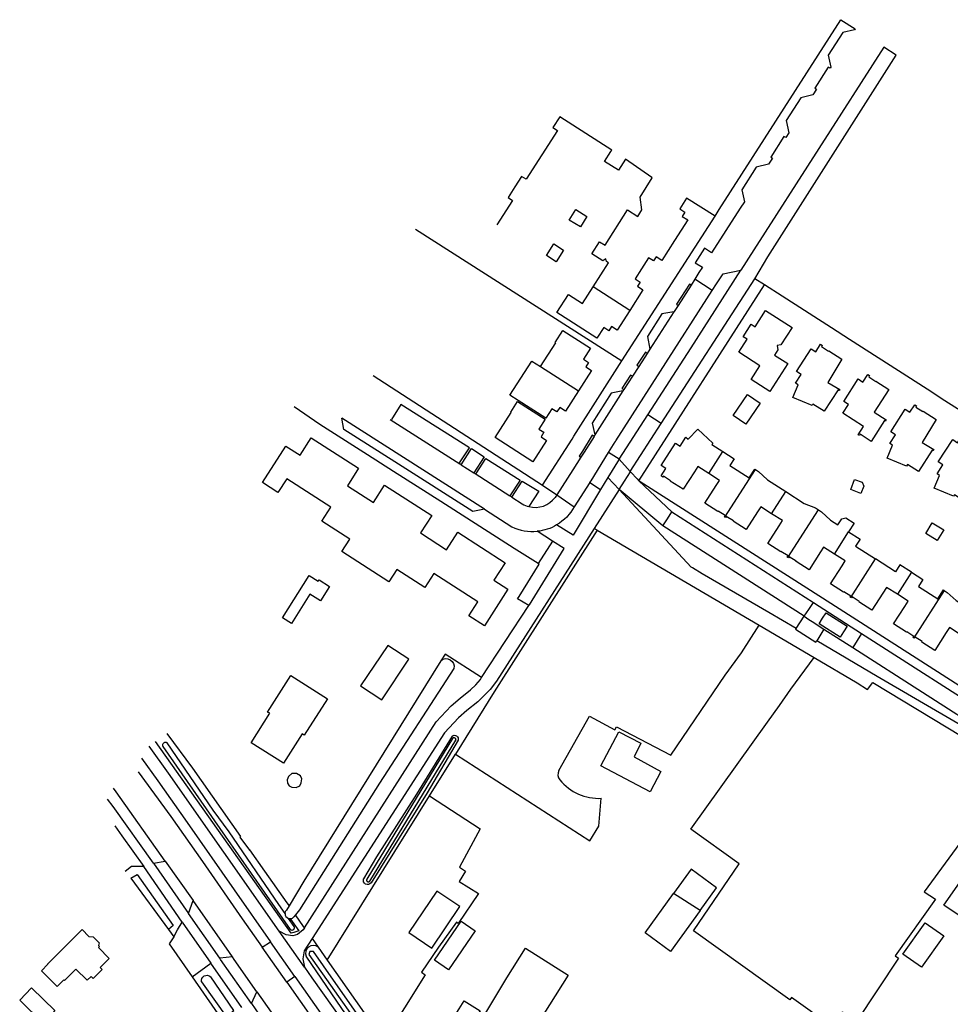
# Model space of a CAD drawing. Extents: x 165936 to 168762, y 445225 to 450407.
# Tile 12 of 69: x 166093 to 166317, y 445622 to 445859. Entities that reach past the tile are written whole.
import ezdxf

# ---------------------------------------------------------------- set-up
doc = ezdxf.new("R2010")
doc.units = 0
doc.header["$LTSCALE"] = 4
for name, color, linetype in [('G_BTD', 3, 'CONTINUOUS'), ('G_OBWUP', 10, 'ByLayer'), ('G_OTD', 32, 'CONTINUOUS'), ('G_OWT', 6, 'CONTINUOUS'), ('G_PND', 1, 'CONTINUOUS'), ('G_WGD', 7, 'CONTINUOUS'), ('G_WTD', 5, 'CONTINUOUS')]:
    doc.layers.add(name, color=color, linetype=linetype)

msp = doc.modelspace()

# ---------------------------------------------------------------- linework, layer by layer
at = {"layer": 'G_BTD', "linetype": 'Continuous', "transparency": 33554687}
for points in [[(166259.933, 445793.551), (166260.969, 445795.165), (166262.552, 445797.582), (166266.877, 445798.426)], [(166272.548, 445794.903), (166270.212, 445796.402)], [(166232.244, 445735.805), (166207.451, 445696.9), (166198.074, 445681.838)], [(166232.244, 445735.805), (166231.537, 445736.257)], [(166232.244, 445735.805), (166271.287, 445712.894)], [(166280.138, 445712.097), (166280.05, 445711.945), (166284.894, 445708.824), (166285.119, 445709.177)], [(166284.489, 445705.148), (166294.891, 445699.044), (166297.379, 445697.446), (166298.66, 445699.154), (166320.202, 445686.148), (166321.295, 445687.968)], [(166167.19, 445632.233), (166191.831, 445671.812)], [(166199.142, 445645.117), (166193.6, 445648.877), (166186.818, 445638.881), (166192.36, 445635.121), (166199.142, 445645.117)], [(166133.753, 445643.5), (166134.871, 445646.576)], [(166161.729, 445639.998), (166161.505, 445640.317), (166159.539, 445643.113)], [(166163.527, 445637.441), (166164.969, 445635.391)], [(166144.337, 445633.044), (166141.281, 445632.721)]]:
    msp.add_lwpolyline(points, dxfattribs=at)
at = {"layer": 'G_OBWUP', "transparency": 33554687}
for points in [[(166186.872, 445704.763), (166181.797, 445708), (166175.189, 445698.344), (166180.311, 445694.913), (166186.872, 445704.763)], [(166157.629, 445674.828), (166158.047, 445674.223), (166158.698, 445673.879), (166159.667, 445673.853), (166160.597, 445674.237), (166160.941, 445674.931), (166161.094, 445675.874), (166160.729, 445676.621), (166159.789, 445677.227), (166158.653, 445677.164), (166157.842, 445676.501), (166157.559, 445675.681), (166157.629, 445674.828)]]:
    msp.add_lwpolyline(points, dxfattribs=at)
at = {"layer": 'G_OTD', "linetype": 'Continuous', "transparency": 33554687}
for points in [[(166231.255, 445794.424), (166234.949, 445800.225), (166234.443, 445800.547), (166234.293, 445801.157), (166233.623, 445800.689), (166230.951, 445802.385), (166232.813, 445805.319), (166234.116, 445804.479), (166239.496, 445812.963), (166242.012, 445811.368), (166243.024, 445812.965), (166242.564, 445816.068), (166245.491, 445820.669), (166245.365, 445820.75), (166239.087, 445825.204), (166237.359, 445822.513), (166234.001, 445824.667), (166235.53, 445827.06), (166235.725, 445827.363), (166223.208, 445835.387), (166221.556, 445832.8), (166222.641, 445832.105), (166218.904, 445826.273), (166215.115, 445820.359), (166214.03, 445821.054), (166212.389, 445818.493), (166210.769, 445815.964), (166211.852, 445815.27), (166208.07, 445809.379)], [(166260.645, 445811.488), (166253.776, 445815.783), (166252.124, 445813.205), (166253.348, 445812.422), (166252.709, 445811.423), (166254.048, 445810.567), (166250.891, 445805.641), (166247.799, 445800.818), (166246.461, 445801.675), (166245.814, 445800.666), (166244.592, 445801.447), (166242.908, 445798.808), (166241.347, 445796.361), (166242.565, 445795.586), (166241.923, 445794.581), (166243.258, 445793.729), (166240.06, 445788.744)], [(166229.773, 445811.417), (166228.234, 445808.879), (166225.513, 445810.528), (166227.053, 445813.067), (166229.773, 445811.417)], [(166188.487, 445808.339), (166238.19, 445776.595)], [(166221.798, 445804.828), (166224.112, 445803.311), (166222.312, 445800.44), (166219.998, 445801.957), (166221.798, 445804.828)], [(166242.306, 445747.71), (166272.548, 445794.903)], [(166370.415, 445734.471), (166354.161, 445744.461), (166350.565, 445738.945), (166330.825, 445751.656), (166326.837, 445757.189), (166322.981, 445762.538), (166316.016, 445767.008), (166311.703, 445769.776), (166292.992, 445781.783), (166288.708, 445784.532), (166276.787, 445792.182), (166272.548, 445794.903)], [(166275.765, 445779.237), (166274.966, 445777.993), (166278.16, 445775.943), (166273.827, 445769.193), (166269.322, 445772.086), (166271.443, 445775.389), (166266.331, 445778.666), (166268.355, 445781.824), (166267.422, 445782.424), (166269.363, 445785.437), (166270.286, 445784.842), (166272.791, 445788.766), (166279.243, 445784.639), (166276.441, 445780.444), (166275.598, 445780.344), (166275.765, 445779.237)], [(166284.005, 445765.844), (166279.391, 445767.768), (166280.663, 445770.823), (166280.052, 445771.225), (166281.414, 445773.355), (166280.278, 445774.082), (166283.754, 445779.509), (166284.889, 445778.781), (166286.049, 445780.589), (166286.478, 445780.313), (166286.297, 445780.036), (166287.981, 445778.923), (166288.041, 445779.014), (166291.147, 445777.01), (166287.797, 445771.424), (166290.663, 445769.709), (166290.504, 445769.443), (166290.264, 445769.587), (166286.893, 445764.455), (166284.228, 445766.171), (166284.005, 445765.844)], [(166301.877, 445762.368), (166301.709, 445762.108), (166301.474, 445762.26), (166298.276, 445757.203), (166295.61, 445758.918), (166295.399, 445758.59), (166295.13, 445758.763), (166296.413, 445760.767), (166291.412, 445763.971), (166292.764, 445766.083), (166291.628, 445766.811), (166295.106, 445772.237), (166296.241, 445771.509), (166297.401, 445773.317), (166297.83, 445773.041), (166297.65, 445772.764), (166299.337, 445771.657), (166299.397, 445771.748), (166302.531, 445769.715), (166298.983, 445764.245), (166301.877, 445762.368)], [(166268.076, 445761.34), (166264.975, 445763.451), (166268.409, 445768.495), (166271.509, 445766.385), (166268.076, 445761.34)], [(166309.628, 445749.917), (166306.969, 445751.631), (166306.726, 445751.276), (166302.098, 445753.193), (166303.381, 445756.279), (166302.758, 445756.685), (166304.115, 445758.794), (166302.979, 445759.523), (166306.456, 445764.95), (166307.592, 445764.222), (166308.751, 445766.031), (166309.179, 445765.756), (166309, 445765.479), (166310.691, 445764.377), (166310.751, 445764.469), (166313.887, 445762.445), (166310.52, 445756.977), (166313.363, 445755.223), (166313.198, 445754.953), (166312.962, 445755.098), (166309.628, 445749.917)], [(166322.294, 445757.088), (166325.437, 445755.067), (166321.968, 445749.671), (166324.691, 445747.92), (166324.521, 445747.658), (166324.302, 445747.799), (166320.973, 445742.62), (166318.298, 445744.328), (166318.081, 445744.005), (166313.459, 445745.928), (166314.741, 445749.009), (166314.127, 445749.43), (166315.515, 445751.52), (166314.391, 445752.266), (166317.956, 445757.636), (166319.08, 445756.89), (166320.268, 445758.68), (166320.726, 445758.377), (166320.545, 445758.102), (166322.233, 445756.996), (166322.294, 445757.088)], [(166296.445, 445746.431), (166295.754, 445744.654), (166293.309, 445745.605), (166294.257, 445748.044), (166296.04, 445747.351), (166296.445, 445746.431)], [(166315.732, 445735.9), (166314.151, 445733.333), (166311.381, 445735.039), (166312.961, 445737.606), (166315.732, 445735.9)], [(166215.778, 445717.648), (166213.05, 445719.302), (166213.41, 445719.851), (166218.245, 445727.668), (166218.033, 445727.8)], [(166223.031, 445677.901), (166230.409, 445691.002), (166236.458, 445687.753), (166236.913, 445688.473), (166249.97, 445681.581), (166263.086, 445700.885), (166266.986, 445706.299), (166271.287, 445712.894)], [(166271.287, 445712.894), (166284.489, 445705.148)], [(166204.399, 445700.299), (166195.584, 445705.971), (166194.576, 445704.351)], [(166331.924, 445674.974), (166331.473, 445675.084), (166326.85, 445660.443), (166322.055, 445663.702), (166311.015, 445648.711), (166313.767, 445646.903), (166304.023, 445633.258), (166304.839, 445632.687), (166294.71, 445617.429), (166291.243, 445619.684), (166288.963, 445616.193), (166279.053, 445623.197), (166278.663, 445622.684), (166255.423, 445639.287), (166266.439, 445655.436), (166254.828, 445663.822), (166273.266, 445689.544), (166276.14, 445693.577), (166278.926, 445697.533), (166284.489, 445705.148)], [(166191.831, 445671.812), (166198.074, 445681.838)], [(166198.074, 445681.838), (166230.433, 445660.958), (166232.625, 445664.512), (166233.23, 445671.217)], [(166191.831, 445671.812), (166204.067, 445663.842), (166199.027, 445654.668), (166200.514, 445653.659), (166198.952, 445651.139), (166203.647, 445648.276), (166198.755, 445641.078), (166198.346, 445641.417), (166193.984, 445635.393), (166189.88, 445629.303), (166190.804, 445628.666), (166180.865, 445612.81)], [(166128.925, 445639.587), (166130.238, 445637.824)], [(166134.67, 445628.176), (166142.863, 445616.433)]]:
    msp.add_lwpolyline(points, dxfattribs=at)
for points in [[(166223.031, 445677.901, 0.3109127), (166223.236, 445675.641)], [(166223.236, 445675.641, 0.2346102), (166233.23, 445671.217)]]:
    msp.add_lwpolyline(points, format="xyb", dxfattribs=at)
at = {"layer": 'G_OWT', "linetype": 'Continuous', "transparency": 33554687}
for points in [[(166128.571, 445686.854), (166134.728, 445678.503), (166146.268, 445662.022), (166146.131, 445661.829), (166148.437, 445658.735), (166148.503, 445658.83), (166152.092, 445653.704), (166157.482, 445646.039), (166157.998, 445645.305)], [(166197.279, 445686.213), (166188.68, 445672.245), (166179.1, 445657.148), (166175.965, 445651.817)], [(166158.413, 445642.245), (166158.307, 445642.122), (166160.315, 445639.282), (166159.124, 445638.886), (166158.463, 445638.753), (166125.81, 445684.89)], [(166198.712, 445685.235), (166191.266, 445672.573), (166177.738, 445650.884)], [(166164.969, 445635.391), (166167.19, 445632.233)], [(166187.647, 445596.352), (166181.275, 445605.053), (166169.528, 445622.354), (166162.151, 445633.17)], [(166167.19, 445632.233), (166180.865, 445612.81)]]:
    msp.add_lwpolyline(points, dxfattribs=at)
for points in [[(166197.279, 445686.213, -0.7348097), (166198.712, 445685.235)], [(166177.738, 445650.884, -0.9022752), (166175.965, 445651.817)], [(166164.969, 445635.391, 0.7854407), (166162.151, 445633.17)]]:
    msp.add_lwpolyline(points, format="xyb", dxfattribs=at)
at = {"layer": 'G_PND', "linetype": 'Continuous', "transparency": 33554687}
for points in [[(166240.06, 445788.744), (166237.012, 445783.993), (166235.677, 445784.849), (166235.029, 445783.838), (166233.806, 445784.623), (166232.146, 445782.054), (166225.41, 445786.378), (166222.51, 445788.239), (166225.292, 445792.573), (166228.688, 445790.394), (166228.719, 445790.442), (166231.255, 445794.424)], [(166240.06, 445788.744), (166231.255, 445794.424)], [(166218.6, 445775.221), (166222.274, 445780.966), (166222.135, 445781.054), (166223.978, 445783.933), (166230.655, 445779.657), (166228.957, 445777.005), (166230.169, 445776.228), (166229.479, 445775.15), (166230.827, 445774.287), (166227.699, 445769.402)], [(166227.699, 445769.402), (166224.572, 445764.518), (166223.224, 445765.381), (166222.534, 445764.303), (166221.321, 445765.08), (166219.847, 445762.778), (166213.188, 445767.043), (166211.212, 445768.309), (166216.511, 445776.557), (166218.6, 445775.221)], [(166218.6, 445775.221), (166227.699, 445769.402)], [(166220.047, 445757.453), (166216.758, 445752.316), (166207.621, 445758.166), (166211.479, 445764.193), (166211.394, 445764.248), (166213.064, 445766.85), (166219.723, 445762.584), (166218.177, 445760.17), (166219.39, 445759.393), (166218.7, 445758.315), (166220.047, 445757.453)], [(166259.117, 445749.477), (166256.518, 445751.148), (166255.709, 445749.892), (166252.983, 445745.659), (166249.847, 445747.645), (166249.904, 445747.736), (166248.199, 445748.843), (166248.039, 445748.606), (166247.618, 445748.875), (166248.775, 445750.672), (166247.643, 445751.398), (166251.086, 445756.786), (166252.231, 445756.06), (166253.575, 445758.19), (166254.184, 445757.775), (166256.479, 445760.181), (166260.129, 445756.804), (166259.892, 445756.468), (166262.528, 445754.775)], [(166172.042, 445746.523), (166178.32, 445742.476), (166181.029, 445746.678), (166192.392, 445739.351), (166189.683, 445735.149), (166195.961, 445731.101), (166198.67, 445735.303), (166210.033, 445727.977), (166207.324, 445723.775), (166210.719, 445721.586), (166205.045, 445712.786), (166201.322, 445715.187), (166203.468, 445718.515), (166192.862, 445725.354), (166190.694, 445721.992), (166183.954, 445726.338), (166182.03, 445723.354), (166170.684, 445730.67), (166172.608, 445733.653), (166165.867, 445737.999), (166168.035, 445741.361), (166157.437, 445748.194), (166155.291, 445744.866), (166151.568, 445747.267), (166157.236, 445756.058), (166160.631, 445753.869), (166163.346, 445758.079), (166174.751, 445750.726), (166172.042, 445746.523)], [(166259.117, 445749.477), (166262.528, 445754.775)], [(166262.528, 445754.775), (166265.27, 445753.014), (166264.206, 445751.358), (166268.828, 445748.389), (166270.204, 445750.533), (166270.379, 445750.42)], [(166263.023, 445738.935), (166270.379, 445750.42)], [(166270.379, 445750.42), (166271.106, 445749.952), (166273.252, 445747.936), (166277.651, 445745.11)], [(166263.023, 445738.935), (166262.888, 445739.02), (166263.072, 445739.317), (166261.37, 445740.406), (166261.311, 445740.315), (166258.184, 445742.323), (166260.902, 445746.55), (166261.711, 445747.808), (166259.117, 445749.477)], [(166274.244, 445739.782), (166277.651, 445745.11)], [(166277.651, 445745.11), (166282.072, 445742.269), (166284.792, 445741.174), (166285.522, 445740.713)], [(166274.244, 445739.782), (166271.642, 445741.447), (166270.852, 445740.214), (166268.121, 445735.951), (166264.992, 445737.958), (166265.052, 445738.055), (166263.336, 445739.127), (166263.159, 445738.848), (166263.023, 445738.935)], [(166278.177, 445729.239), (166285.522, 445740.713)], [(166285.522, 445740.713), (166286.258, 445740.249), (166288.414, 445738.263), (166290.217, 445737.102), (166291.15, 445738.551), (166292.12, 445738.767), (166294.132, 445737.484), (166292.816, 445735.429)], [(166278.177, 445729.239), (166278.04, 445729.329), (166278.224, 445729.619), (166276.514, 445730.707), (166276.454, 445730.615), (166273.33, 445732.621), (166276.056, 445736.883), (166276.845, 445738.117), (166274.244, 445739.782)], [(166289.389, 445730.075), (166292.816, 445735.429)], [(166292.816, 445735.429), (166295.57, 445733.655), (166294.49, 445731.976), (166299.319, 445728.875)], [(166289.389, 445730.075), (166286.789, 445731.738), (166286.047, 445730.579), (166283.27, 445726.241), (166280.143, 445728.244), (166280.2, 445728.336), (166278.49, 445729.431), (166278.308, 445729.153), (166278.177, 445729.239)], [(166293.345, 445719.567), (166293.21, 445719.653), (166293.383, 445719.934), (166291.662, 445721.002), (166291.603, 445720.909), (166288.473, 445722.915), (166291.248, 445727.251), (166291.99, 445728.41), (166289.389, 445730.075)], [(166293.345, 445719.567), (166299.319, 445728.875)], [(166307.953, 445725.678), (166305.188, 445727.448), (166304.121, 445725.791), (166299.319, 445728.875)], [(166165.029, 445723.51), (166165.242, 445723.85), (166167.744, 445722.283), (166165.566, 445718.806), (166162.986, 445720.422), (166158.553, 445713.343), (166156.411, 445714.685), (166162.809, 445724.9), (166165.029, 445723.51)], [(166307.953, 445725.678), (166304.556, 445720.376)], [(166307.953, 445725.678), (166310.688, 445723.927), (166309.623, 445722.264), (166314.283, 445719.279), (166315.648, 445721.412), (166315.843, 445721.288)], [(166304.556, 445720.376), (166301.956, 445722.043), (166298.429, 445716.548), (166295.305, 445718.558), (166295.363, 445718.651), (166293.666, 445719.755), (166293.485, 445719.479), (166293.345, 445719.567)], [(166308.499, 445709.873), (166308.362, 445709.961), (166308.537, 445710.24), (166306.826, 445711.318), (166306.767, 445711.226), (166303.638, 445713.22), (166306.35, 445717.453), (166307.156, 445718.71), (166304.556, 445720.376)], [(166315.843, 445721.288), (166308.499, 445709.873)], [(166315.843, 445721.288), (166316.553, 445720.835), (166318.708, 445718.836), (166323.119, 445715.994)], [(166319.705, 445710.673), (166317.105, 445712.345), (166316.325, 445711.132), (166313.576, 445706.86), (166310.452, 445708.867), (166310.511, 445708.959), (166308.815, 445710.062), (166308.635, 445709.786), (166308.499, 445709.873)], [(166167.217, 445695.206), (166161.66, 445686.411), (166161.136, 445686.742), (166156.66, 445679.659), (166148.84, 445684.6), (166153.328, 445691.701), (166152.837, 445692.011), (166158.383, 445700.788), (166167.217, 445695.206)], [(166247.559, 445677.676), (166245.021, 445672.811), (166233.118, 445679.02), (166237.419, 445687.265), (166242.733, 445684.493), (166241.12, 445681.174), (166247.559, 445677.676)], [(166257.064, 445644.185), (166260.989, 445649.619), (166254.839, 445654.176), (166250.594, 445648.293)], [(166319.168, 445643.113), (166315.754, 445645.515), (166320.068, 445651.646), (166323.482, 445649.244), (166319.168, 445643.113)], [(166257.064, 445644.185), (166249.925, 445634.301), (166243.756, 445638.816), (166250.594, 445648.293)], [(166257.064, 445644.185), (166250.594, 445648.293)], [(166193.011, 445632.217), (166199.443, 445641.605), (166202.863, 445639.262), (166196.43, 445629.874), (166193.011, 445632.217)], [(166315.723, 445638.074), (166310.361, 445630.5), (166305.863, 445633.684), (166311.225, 445641.259), (166315.723, 445638.074)], [(166106.635, 445630.069), (166103.925, 445627.328), (166103.694, 445627.525), (166102.114, 445625.865), (166098.357, 445629.676), (166099.888, 445631.225), (166099.847, 445631.376), (166103.893, 445635.392), (166108.179, 445639.645), (166109.729, 445637.902), (166110.811, 445637.837), (166112.263, 445636.369), (166112.05, 445635.721), (166112.307, 445635.481), (166112.047, 445635.261), (166114.685, 445632.651), (166112.473, 445630.473), (166112.965, 445629.97), (166110.77, 445627.822), (166110.285, 445628.318), (166109.325, 445627.372), (166106.635, 445630.069)], [(166220.778, 445621.472), (166206.815, 445599.455), (166196.641, 445605.851), (166201.047, 445612.861), (166199.396, 445613.899), (166194.99, 445606.889), (166188.966, 445610.716), (166193.535, 445617.907), (166196.219, 445616.202), (166198.94, 445620.486), (166200.182, 445622.44), (166204.022, 445620), (166202.781, 445618.046), (166201.282, 445615.686), (166202.481, 445614.925), (166204.4, 445617.947), (166210.492, 445627.995), (166214.943, 445635.084), (166225.237, 445628.621), (166220.778, 445621.472)], [(166099.758, 445618.049), (166098.761, 445617.061), (166093.095, 445622.562), (166095.906, 445625.581), (166096.036, 445625.454), (166101.536, 445620.074), (166099.758, 445618.049)]]:
    msp.add_lwpolyline(points, dxfattribs=at)
at = {"layer": 'G_WGD', "linetype": 'Continuous', "transparency": 33554687}
for points in [[(166260.645, 445811.488), (166261.631, 445813.033), (166290.944, 445858.799), (166294.407, 445856.581), (166294.254, 445856.367), (166291.378, 445855.702), (166287.878, 445850.29), (166288.504, 445847.382), (166288.34, 445847.125), (166287.918, 445847.394), (166284.663, 445842.293), (166285.084, 445842.024), (166284.225, 445840.678), (166281.296, 445839.973), (166277.799, 445834.519), (166278.386, 445831.555), (166277.653, 445830.412), (166277.232, 445830.682), (166274.039, 445825.704), (166274.459, 445825.434), (166273.543, 445824.005), (166270.553, 445823.255), (166267.079, 445817.828), (166267.74, 445814.946), (166266.698, 445813.372), (166259.791, 445802.625), (166258.053, 445803.74), (166255.825, 445800.234), (166257.566, 445799.159), (166256.746, 445797.857), (166255.792, 445796.261)], [(166270.212, 445796.402), (166273.36, 445801.673), (166304.27, 445850.276), (166301.291, 445852.17), (166270.01, 445803.326), (166266.877, 445798.426)], [(166238.19, 445776.595), (166260.645, 445811.488)], [(166244.422, 445763.566), (166254.867, 445779.753), (166266.877, 445798.426)], [(166247.675, 445761.549), (166270.212, 445796.402)], [(166254.863, 445794.823), (166254.443, 445795.094), (166251.315, 445790.252), (166251.735, 445789.981)], [(166255.792, 445796.261), (166254.863, 445794.823)], [(166259.933, 445793.551), (166255.792, 445796.261)], [(166236.759, 445757.34), (166247.469, 445774.102), (166259.933, 445793.551)], [(166254.863, 445794.823), (166251.735, 445789.981)], [(166250.734, 445788.43), (166247.848, 445787.916), (166244.324, 445782.461), (166244.949, 445779.45)], [(166250.734, 445788.43), (166244.949, 445779.45)], [(166251.735, 445789.981), (166250.785, 445788.51), (166250.734, 445788.43)], [(166244.264, 445778.392), (166243.844, 445778.664), (166241.822, 445775.543), (166242.241, 445775.271)], [(166244.264, 445778.392), (166242.241, 445775.271)], [(166244.949, 445779.45), (166244.264, 445778.392)], [(166219.042, 445746.694), (166226.194, 445757.78), (166226.62, 445758.44), (166238.19, 445776.595)], [(166242.241, 445775.271), (166240.707, 445772.902)], [(166178.244, 445773.054), (166219.042, 445746.694)], [(166240.707, 445772.902), (166240.287, 445773.174), (166238.197, 445769.948), (166238.617, 445769.676)], [(166240.707, 445772.902), (166238.617, 445769.676)], [(166238.405, 445769.349), (166235.606, 445768.812), (166231.019, 445761.636), (166231.693, 445758.749)], [(166238.405, 445769.349), (166231.693, 445758.749)], [(166238.617, 445769.676), (166238.405, 445769.349)], [(166218.033, 445727.8), (166212.243, 445731.405), (166200.846, 445738.678), (166194.549, 445742.697), (166183.152, 445749.97), (166176.855, 445753.988), (166165.415, 445761.288), (166159.223, 445765.522)], [(166199.149, 445751.777), (166199.07, 445751.905), (166199.059, 445752.055), (166201.442, 445755.671), (166184.949, 445766.122), (166182.664, 445762.511)], [(166205.05, 445740.889), (166170.671, 445762.817)], [(166205.05, 445740.889), (166202.26, 445740.344), (166183.47, 445752.282), (166171.217, 445760.094), (166170.671, 445762.817)], [(166182.351, 445762.442), (166199.149, 445751.777)], [(166237.549, 445752.917), (166244.422, 445763.566)], [(166247.675, 445761.549), (166244.422, 445763.566)], [(166240.171, 445749.943), (166247.675, 445761.549)], [(166231.48, 445758.406), (166231.055, 445758.67), (166228.708, 445754.888), (166227.903, 445753.64), (166228.323, 445753.369)], [(166231.48, 445758.406), (166229.133, 445754.624), (166228.323, 445753.369)], [(166231.693, 445758.749), (166231.48, 445758.406)], [(166234.994, 445754.51), (166236.584, 445757.06)], [(166199.436, 445751.595), (166201.939, 445755.477), (166205.033, 445753.498), (166202.54, 445749.627)], [(166203.106, 445749.482), (166205.427, 445753.099), (166213.681, 445747.874), (166211.221, 445744.083)], [(166228.323, 445753.369), (166226.379, 445750.357), (166222.497, 445744.343)], [(166230.49, 445747.301), (166230.745, 445747.693), (166234.994, 445754.51)], [(166237.549, 445752.917), (166234.779, 445748.516)], [(166237.549, 445752.917), (166234.994, 445754.51)], [(166240.171, 445749.943), (166237.549, 445752.917)], [(166199.436, 445751.595), (166199.149, 445751.777)], [(166199.436, 445751.595), (166202.54, 445749.627)], [(166240.27, 445749.837), (166240.171, 445749.943)], [(166202.54, 445749.627), (166202.844, 445749.434)], [(166202.844, 445749.434), (166211.221, 445744.083)], [(166211.7, 445743.777), (166214.196, 445747.643), (166218.163, 445745.181), (166215.758, 445741.491)], [(166234.779, 445748.516), (166233.042, 445745.641)], [(166237.509, 445745.584), (166234.779, 445748.516)], [(166237.509, 445745.584), (166238.844, 445747.64), (166240.27, 445749.837)], [(166240.27, 445749.837), (166240.344, 445749.757), (166241.883, 445748.215), (166242.306, 445747.71)], [(166242.306, 445747.71), (166250.248, 445740.232)], [(166339.222, 445685.684), (166333.896, 445689.099), (166286.528, 445719.417), (166243.467, 445746.903), (166242.306, 445747.71)], [(166219.042, 445746.694), (166222.497, 445744.343)], [(166233.042, 445745.641), (166226.409, 445734.639), (166222.464, 445737.077)], [(166230.49, 445747.301), (166226.705, 445741.479)], [(166230.49, 445747.301), (166233.042, 445745.641)], [(166237.509, 445745.584), (166231.537, 445736.257)], [(166248.067, 445736.855), (166237.509, 445745.584)], [(166280.138, 445712.097), (166273.553, 445715.956), (166257.548, 445725.335), (166255.185, 445726.72), (166254.867, 445726.936), (166237.509, 445745.584)], [(166211.7, 445743.777), (166211.221, 445744.083)], [(166211.7, 445743.777), (166214.19, 445742.157)], [(166222.497, 445744.343), (166222.098, 445743.725)], [(166222.497, 445744.343), (166226.705, 445741.479)], [(166205.05, 445740.889), (166211.667, 445736.659)], [(166248.067, 445736.855), (166249.158, 445738.544), (166250.248, 445740.232)], [(166250.248, 445740.232), (166284.323, 445718.371)], [(166231.537, 445736.257), (166207.976, 445699.458), (166206.469, 445697.461), (166203.445, 445694.439), (166200.835, 445692.376), (166198.829, 445690.633), (166195.406, 445686.986), (166163.527, 445637.441)], [(166282.062, 445715.074), (166248.067, 445736.855)], [(166221.45, 445733.196), (166217.785, 445735.538)], [(166215.778, 445717.648), (166215.888, 445717.816), (166224.307, 445731.37), (166221.45, 445733.196)], [(166221.45, 445733.196), (166218.033, 445727.8)], [(166204.399, 445700.299), (166215.778, 445717.648)], [(166282.062, 445715.074), (166283.194, 445716.725), (166284.323, 445718.371)], [(166284.323, 445718.371), (166295.95, 445710.943)], [(166280.138, 445712.097), (166282.062, 445715.074)], [(166282.062, 445715.074), (166283.246, 445714.316), (166284.05, 445713.801), (166286.879, 445711.971)], [(166290.746, 445710.045), (166285.689, 445713.266), (166286.53, 445714.583), (166287.371, 445715.9), (166292.431, 445712.683), (166291.589, 445711.364), (166290.746, 445710.045)], [(166286.879, 445711.971), (166285.619, 445709.97), (166285.119, 445709.177)], [(166286.879, 445711.971), (166293.788, 445707.558)], [(166295.95, 445710.943), (166294.869, 445709.251), (166293.788, 445707.558)], [(166295.95, 445710.943), (166329.536, 445689.436)], [(166321.295, 445687.968), (166319.151, 445689.235), (166299.723, 445700.583), (166285.119, 445709.177)], [(166293.788, 445707.558), (166327.401, 445686.054)], [(166161.729, 445639.998), (166193.453, 445689.614), (166197.073, 445693.47), (166199.19, 445695.311), (166201.746, 445697.33), (166202.956, 445698.54), (166204.102, 445699.846), (166204.399, 445700.299)], [(166155.599, 445639.202), (166128.944, 445677.252), (166124.3, 445683.815)], [(166122.422, 445680.892), (166126.386, 445675.449), (166133.466, 445665.409), (166144.806, 445649.21), (166153.506, 445636.664)], [(166121.675, 445677.629), (166129.479, 445666.823), (166137.149, 445656.023), (166146.732, 445642.163), (166151.531, 445635.364)], [(166128.16, 445656.073), (166116.367, 445672.762), (166115.708, 445673.655)], [(166125.312, 445655.558), (166115.588, 445669.214), (166114.269, 445671.027)], [(166116.005, 445664.566), (166117.697, 445662.151), (166123.027, 445654.765)], [(166125.312, 445655.558), (166128.16, 445656.073)], [(166125.312, 445655.558), (166133.753, 445643.5)], [(166128.16, 445656.073), (166134.871, 445646.576)], [(166123.027, 445654.765), (166120.013, 445654.775), (166118.543, 445653.577)], [(166132.233, 445641.402), (166123.027, 445654.765)], [(166144.337, 445633.044), (166143.645, 445634.038), (166134.871, 445646.576)], [(166141.281, 445632.721), (166133.753, 445643.5)], [(166130.238, 445637.824), (166130.251, 445637.842), (166131.12, 445639.551), (166132.233, 445641.402)], [(166132.233, 445641.402), (166139.14, 445631.511)], [(166161.729, 445639.998), (166161.421, 445639.517), (166160.059, 445638.382), (166158.887, 445638.058), (166157.279, 445638.303), (166155.599, 445639.202)], [(166161.695, 445630.5), (166155.599, 445639.202)], [(166130.238, 445637.824), (166129.08, 445636.19), (166134.67, 445628.176)], [(166151.531, 445635.364), (166153.506, 445636.664)], [(166159.4, 445628.274), (166153.506, 445636.664)], [(166163.527, 445637.441), (166161.643, 445634.513), (166161.324, 445632.535), (166161.695, 445630.5)], [(166157.485, 445626.914), (166151.531, 445635.364)], [(166134.67, 445628.176), (166139.14, 445631.511)], [(166146.609, 445620.827), (166139.14, 445631.511)], [(166148.919, 445621.784), (166141.503, 445632.403), (166141.281, 445632.721)], [(166150.192, 445624.634), (166144.783, 445632.403), (166144.337, 445633.044)], [(166161.695, 445630.5), (166163.494, 445627.932), (166179.271, 445605.695), (166187.095, 445594.74)], [(166159.4, 445628.274), (166157.485, 445626.914)], [(166157.485, 445626.914), (166181.649, 445592.505)], [(166159.4, 445628.274), (166184.594, 445592.41)], [(166148.919, 445621.784), (166150.192, 445624.634)], [(166150.192, 445624.634), (166153.65, 445619.666), (166159.05, 445611.977)], [(166148.919, 445621.784), (166156.025, 445611.528)]]:
    msp.add_lwpolyline(points, dxfattribs=at)
for points in [[(166236.584, 445757.06, -0.0243981), (166236.759, 445757.34)], [(166202.844, 445749.434, 0.3740768), (166203.106, 445749.482)], [(166215.758, 445741.491, 0.3078954), (166222.098, 445743.725)], [(166214.19, 445742.157, 0.0715269), (166215.758, 445741.491)], [(166226.705, 445741.479, -0.1368502), (166222.464, 445737.077)], [(166211.667, 445736.659, 0.1399825), (166217.785, 445735.538)], [(166222.464, 445737.077, -0.1100414), (166217.785, 445735.538)]]:
    msp.add_lwpolyline(points, format="xyb", dxfattribs=at)
at = {"layer": 'G_WTD', "linetype": 'Continuous', "transparency": 33554687}
for points in [[(166194.576, 445704.351, -0.7755248), (166197.663, 445702.493)], [(166157.046, 445643.507, 0.3454974), (166157.886, 445642.288)], [(166157.046, 445643.507, -0.179679), (166157.381, 445644.269)], [(166157.886, 445642.288, 0.1116767), (166158.413, 445642.245)], [(166158.413, 445642.245, 0.1846065), (166159.163, 445642.662)], [(166136.899, 445626.979, -0.734898), (166139.128, 445628.222)]]:
    msp.add_lwpolyline(points, format="xyb", dxfattribs=at)
for points in [[(166194.576, 445704.351), (166161.519, 445651.223), (166157.998, 445645.305)], [(166197.663, 445702.493), (166179.785, 445674.849), (166160.544, 445644.319), (166159.539, 445643.113)], [(166157.046, 445643.507), (166155.559, 445645.664), (166143.592, 445663.165), (166139.699, 445668.359), (166128.587, 445684.597), (166128.452, 445684.663), (166128.306, 445684.7), (166128.155, 445684.704), (166128.007, 445684.676), (166127.869, 445684.617), (166127.746, 445684.531), (166127.644, 445684.42), (166127.568, 445684.289), (166127.522, 445684.146), (166127.507, 445683.996), (166127.524, 445683.847), (166127.573, 445683.704), (166142.561, 445662.067), (166158.284, 445639.63), (166158.386, 445639.553), (166158.502, 445639.499), (166158.627, 445639.471), (166158.755, 445639.47), (166158.88, 445639.496), (166158.997, 445639.548), (166159.1, 445639.623), (166159.185, 445639.719), (166159.248, 445639.83), (166159.285, 445639.952), (166159.296, 445640.079), (166159.28, 445640.206), (166159.238, 445640.327), (166157.886, 445642.288)], [(166176.684, 445651.551), (166176.685, 445651.458), (166176.706, 445651.368), (166176.746, 445651.284), (166176.803, 445651.212), (166176.876, 445651.154), (166176.959, 445651.113), (166177.049, 445651.091), (166177.142, 445651.09), (166177.233, 445651.109), (166177.317, 445651.148), (166177.39, 445651.204), (166177.45, 445651.275), (166198.214, 445685.21), (166198.223, 445685.316), (166198.208, 445685.422), (166198.171, 445685.522), (166198.113, 445685.612), (166198.038, 445685.687), (166197.947, 445685.744), (166197.847, 445685.78), (166197.741, 445685.794), (166197.635, 445685.785), (166197.533, 445685.753), (166197.441, 445685.699), (166197.362, 445685.627), (166176.744, 445651.726), (166176.704, 445651.642), (166176.684, 445651.551)], [(166119.86, 445651.983), (166121.384, 445652.902), (166130.103, 445640.594), (166128.925, 445639.587)], [(166119.86, 445651.983), (166128.925, 445639.587)], [(166157.998, 445645.305), (166157.381, 445644.269)], [(166159.539, 445643.113), (166159.163, 445642.662)], [(166163.902, 445634.292), (166163.009, 445634.275), (166162.771, 445633.562), (166180.359, 445608.735), (166188.566, 445596.815), (166189.072, 445597.064), (166181.494, 445609.175), (166179.96, 445611.366), (166166.321, 445630.838), (166163.902, 445634.292)], [(166136.899, 445626.979), (166140.274, 445622.254), (166142.853, 445618.645), (166144.705, 445620.1), (166139.128, 445628.222)]]:
    msp.add_lwpolyline(points, dxfattribs=at)

doc.saveas('drawing.dxf')
